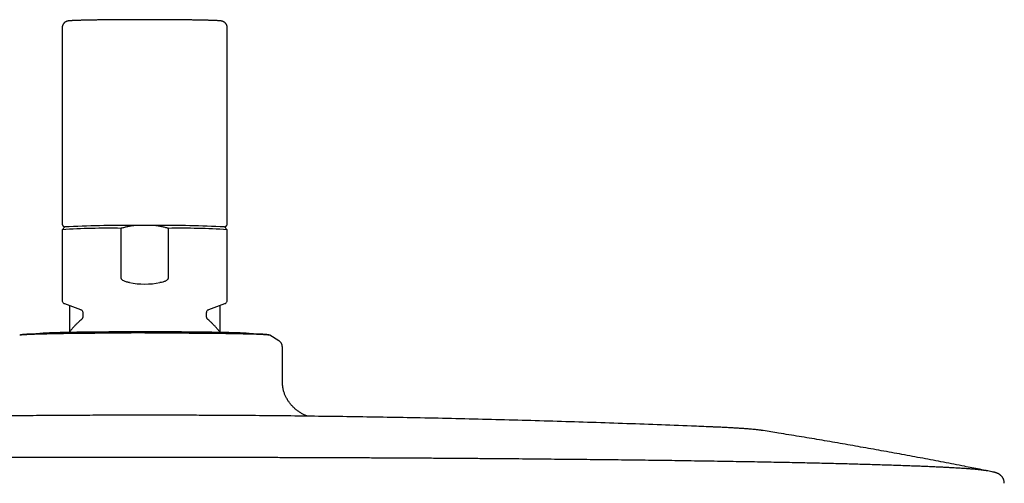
# Model space of a CAD drawing. Header units: millimetres. Extents: x 8 to 1918, y 12 to 2737.
# Tile 109 of 113: x 955 to 1098, y 2670 to 2737. Entities that reach past the tile are written whole.
import ezdxf

# ---------------------------------------------------------------- set-up
doc = ezdxf.new("R2010")
doc.units = ezdxf.units.MM

msp = doc.modelspace()

# ---------------------------------------------------------------- linework, layer by layer
at = {"color": 7, "linetype": 'Continuous', "lineweight": 30}
for p, q in [((961.42, 2736.01), (961.42, 2707.62)), ((985.42, 2707.62), (985.42, 2736.01)), ((961.82, 2707.12), (961.42, 2706.72)), ((961.42, 2706.72), (961.42, 2696.47)), ((969.99, 2699.73), (969.99, 2706.92)), ((974.94, 2707.32), (971.9, 2707.32)), ((976.85, 2706.92), (976.85, 2699.73)), ((985.42, 2706.72), (985.02, 2707.12)), ((985.42, 2696.47), (985.42, 2706.72)), ((961.76, 2695.99), (964.1, 2695.14)), ((962.47, 2695.73), (962.47, 2691.85)), ((982.74, 2695.14), (985.08, 2695.99)), ((984.37, 2691.85), (984.37, 2695.73)), ((964.42, 2694.68), (964.42, 2694.08)), ((982.42, 2694.08), (982.42, 2694.68)), ((982.59, 2693.7), (982.59, 2693.7)), ((971.49, 2691.75), (971.49, 2691.75)), ((973.42, 2691.75), (973.42, 2691.75)), ((992.92, 2690.59), (991.59, 2691.39)), ((991.59, 2691.39), (991.59, 2691.39)), ((993.42, 2689.72), (993.41, 2689.72)), ((993.42, 2685.12), (993.42, 2689.72)), ((1094.68, 2671.94), (1094.73, 2671.93)), ((1095.92, 2671.69), (1095.75, 2671.72)), ((1096.68, 2671.54), (1095.92, 2671.69)), ((1096.69, 2671.54), (1096.58, 2671.56))]:
    msp.add_line(p, q, dxfattribs=at)
at = {"color": 7, "linetype": 'Continuous', "lineweight": 30, "flags": 128}
msp.add_lwpolyline([(985.08, 2695.99), (985.08, 2695.99), (985.09, 2696)], dxfattribs=at)
at = {"color": 7, "linetype": 'Continuous', "lineweight": 30}
for centre, radius, start, end in [((968.2, 2600.06), 106.87, 89.0422, 93.6403), ((969.64, 2564.86), 142.47, 89.0935, 93.1481), ((977.14, 2562.32), 145.01, 86.8874, 90.871), ((978.63, 2600.06), 106.87, 86.3597, 90.9578)]:
    msp.add_arc(centre, radius, start, end, dxfattribs=at)
msp.add_ellipse((973.42, 2710.62), major_axis=(12, 0), ratio=0.982395, start_param=4.526331, end_param=4.898447, dxfattribs=at)
for points, knots in [([(973.42, 2737.21), (973.35, 2737.21), (973.16, 2737.21), (972.85, 2737.21), (972.49, 2737.21), (972.12, 2737.21), (971.75, 2737.2), (971.39, 2737.2), (971.02, 2737.2), (970.66, 2737.2), (970.31, 2737.2), (969.96, 2737.2), (969.61, 2737.19), (969.26, 2737.19), (968.92, 2737.19), (968.59, 2737.19), (968.26, 2737.18), (967.93, 2737.18), (967.61, 2737.18), (967.3, 2737.17), (967, 2737.17), (966.7, 2737.17), (966.41, 2737.16), (966.13, 2737.16), (965.85, 2737.15), (965.59, 2737.15), (965.33, 2737.14), (965.08, 2737.14), (964.84, 2737.13), (964.61, 2737.13), (964.39, 2737.12), (964.18, 2737.12), (963.98, 2737.11), (963.79, 2737.11), (963.61, 2737.1), (963.45, 2737.1), (963.29, 2737.09), (963.14, 2737.08), (963, 2737.08), (962.87, 2737.07), (962.76, 2737.06), (962.65, 2737.06), (962.55, 2737.05), (962.44, 2737.04), (962.36, 2737.03), (962.28, 2737.02), (962.23, 2737.01), (962.19, 2736.99), (962.14, 2736.98), (962.1, 2736.97), (962.05, 2736.95), (961.99, 2736.92), (961.93, 2736.89), (961.87, 2736.85), (961.8, 2736.81), (961.74, 2736.75), (961.67, 2736.68), (961.61, 2736.6), (961.55, 2736.52), (961.5, 2736.43), (961.47, 2736.33), (961.44, 2736.22), (961.42, 2736.12), (961.42, 2736.05), (961.42, 2736.01)], [0, 0, 0, 0, 0.010667, 0.030938, 0.05121, 0.071481, 0.091753, 0.112026, 0.132299, 0.152572, 0.172847, 0.193122, 0.213399, 0.233676, 0.253956, 0.274236, 0.294519, 0.314804, 0.335092, 0.355382, 0.375675, 0.395973, 0.416275, 0.436581, 0.456894, 0.477213, 0.49754, 0.517876, 0.538224, 0.558585, 0.578962, 0.599358, 0.619779, 0.640229, 0.660718, 0.681257, 0.701861, 0.722552, 0.743365, 0.764354, 0.785606, 0.807281, 0.829699, 0.853635, 0.881839, 0.896445, 0.904903, 0.912067, 0.918187, 0.923605, 0.928597, 0.933393, 0.938164, 0.94303, 0.94811, 0.953436, 0.958973, 0.964656, 0.97043, 0.976256, 0.982114, 0.987991, 0.994502, 1, 1, 1, 1]), ([(985.42, 2736.01), (985.42, 2736.03), (985.42, 2736.08), (985.41, 2736.16), (985.39, 2736.27), (985.36, 2736.37), (985.31, 2736.46), (985.26, 2736.55), (985.21, 2736.63), (985.15, 2736.7), (985.09, 2736.76), (985.02, 2736.82), (984.96, 2736.86), (984.9, 2736.9), (984.84, 2736.92), (984.79, 2736.95), (984.74, 2736.97), (984.7, 2736.98), (984.66, 2736.99), (984.61, 2737), (984.57, 2737.01), (984.53, 2737.02), (984.47, 2737.03), (984.39, 2737.04), (984.3, 2737.05), (984.19, 2737.06), (984.08, 2737.06), (983.96, 2737.07), (983.83, 2737.08), (983.69, 2737.08), (983.54, 2737.09), (983.38, 2737.1), (983.2, 2737.1), (983.02, 2737.11), (982.83, 2737.11), (982.63, 2737.12), (982.42, 2737.13), (982.2, 2737.13), (981.97, 2737.14), (981.73, 2737.14), (981.48, 2737.15), (981.22, 2737.15), (980.95, 2737.15), (980.67, 2737.16), (980.39, 2737.16), (980.1, 2737.17), (979.8, 2737.17), (979.5, 2737.17), (979.18, 2737.18), (978.87, 2737.18), (978.54, 2737.18), (978.21, 2737.19), (977.87, 2737.19), (977.53, 2737.19), (977.19, 2737.19), (976.84, 2737.2), (976.48, 2737.2), (976.13, 2737.2), (975.77, 2737.2), (975.41, 2737.2), (975.04, 2737.2), (974.67, 2737.21), (974.31, 2737.21), (973.94, 2737.21), (973.64, 2737.21), (973.47, 2737.21), (973.42, 2737.21)], [0, 0, 0, 0, 0.002141, 0.008315, 0.014348, 0.020251, 0.026028, 0.03168, 0.037202, 0.042583, 0.047801, 0.052829, 0.057651, 0.062291, 0.066828, 0.071393, 0.076107, 0.081151, 0.086749, 0.093177, 0.100815, 0.110229, 0.122415, 0.139589, 0.170113, 0.192405, 0.213571, 0.23597, 0.257614, 0.27883, 0.299787, 0.320574, 0.341245, 0.361831, 0.382355, 0.402831, 0.423272, 0.443683, 0.464072, 0.484442, 0.504796, 0.525139, 0.54547, 0.565793, 0.586108, 0.606417, 0.626721, 0.647019, 0.667314, 0.687605, 0.707893, 0.728179, 0.748462, 0.768743, 0.789022, 0.809299, 0.829576, 0.849851, 0.870125, 0.890399, 0.910671, 0.930943, 0.951215, 0.971486, 0.991758, 1, 1, 1, 1]), ([(961.42, 2707.62), (961.42, 2707.61), (961.42, 2707.58), (961.43, 2707.52), (961.45, 2707.44), (961.48, 2707.38), (961.51, 2707.32), (961.55, 2707.28), (961.59, 2707.24), (961.63, 2707.21), (961.67, 2707.18), (961.7, 2707.16), (961.74, 2707.15), (961.77, 2707.14), (961.8, 2707.13), (961.81, 2707.12), (961.82, 2707.12)], [0, 0, 0, 0, 0.025436, 0.101328, 0.174292, 0.244803, 0.313173, 0.379626, 0.444553, 0.508983, 0.574638, 0.643776, 0.7198, 0.807018, 0.911161, 1, 1, 1, 1]), ([(971.9, 2707.32), (971.74, 2707.3), (971.42, 2707.25), (970.94, 2707.16), (970.46, 2707.05), (970.15, 2706.96), (969.99, 2706.92)], [0, 0, 0, 0, 0.2492931, 0.4985913, 0.7492927, 1, 1, 1, 1]), ([(976.85, 2706.92), (976.69, 2706.96), (976.38, 2707.05), (975.9, 2707.16), (975.42, 2707.25), (975.1, 2707.3), (974.94, 2707.32)], [0, 0, 0, 0, 0.249335, 0.498664, 0.749335, 1, 1, 1, 1]), ([(985.02, 2707.12), (985.03, 2707.12), (985.05, 2707.13), (985.08, 2707.14), (985.11, 2707.15), (985.15, 2707.17), (985.19, 2707.2), (985.23, 2707.23), (985.27, 2707.26), (985.31, 2707.31), (985.35, 2707.37), (985.38, 2707.43), (985.41, 2707.5), (985.42, 2707.57), (985.42, 2707.6), (985.42, 2707.62)], [0, 0, 0, 0, 0.123909, 0.228209, 0.316138, 0.393296, 0.464245, 0.532656, 0.600854, 0.670102, 0.740921, 0.81291, 0.885555, 0.958518, 1, 1, 1, 1]), ([(971.2, 2699.03), (971.12, 2699.05), (970.95, 2699.08), (970.71, 2699.14), (970.48, 2699.23), (970.28, 2699.33), (970.15, 2699.43), (970.07, 2699.52), (970.02, 2699.6), (969.99, 2699.67), (969.99, 2699.72), (969.99, 2699.73)], [0, 0, 0, 0, 0.167751, 0.33623, 0.503676, 0.67001, 0.785436, 0.843943, 0.90227, 0.972054, 1, 1, 1, 1]), ([(976.85, 2699.73), (976.84, 2699.7), (976.83, 2699.62), (976.77, 2699.51), (976.68, 2699.43), (976.57, 2699.34), (976.42, 2699.26), (976.24, 2699.18), (975.98, 2699.1), (975.77, 2699.06), (975.64, 2699.03)], [0, 0, 0, 0, 0.073322, 0.162646, 0.23764, 0.312831, 0.447977, 0.583845, 0.719618, 1, 1, 1, 1]), ([(961.42, 2696.47), (961.42, 2696.42), (961.43, 2696.32), (961.51, 2696.18), (961.61, 2696.06), (961.71, 2696.01), (961.76, 2695.99)], [0, 0, 0, 0, 0.251054, 0.50166, 0.751415, 1, 1, 1, 1]), ([(985.08, 2695.99), (985.12, 2696.01), (985.22, 2696.06), (985.33, 2696.18), (985.4, 2696.32), (985.41, 2696.42), (985.42, 2696.47)], [0, 0, 0, 0, 0.248585, 0.49834, 0.748946, 1, 1, 1, 1]), ([(964.1, 2695.14), (964.14, 2695.12), (964.23, 2695.08), (964.34, 2694.97), (964.4, 2694.83), (964.41, 2694.73), (964.42, 2694.68)], [0, 0, 0, 0, 0.251349, 0.501576, 0.750998, 1, 1, 1, 1]), ([(964.42, 2694.08), (964.42, 2694.04), (964.41, 2693.97), (964.38, 2693.87), (964.32, 2693.78), (964.27, 2693.73), (964.25, 2693.7)], [0, 0, 0, 0, 0.249766, 0.499627, 0.749677, 1, 1, 1, 1]), ([(982.42, 2694.68), (982.42, 2694.73), (982.43, 2694.83), (982.5, 2694.97), (982.6, 2695.08), (982.69, 2695.12), (982.74, 2695.14)], [0, 0, 0, 0, 0.249002, 0.498424, 0.748651, 1, 1, 1, 1]), ([(982.59, 2693.7), (982.56, 2693.73), (982.51, 2693.78), (982.46, 2693.87), (982.42, 2693.97), (982.42, 2694.04), (982.42, 2694.08)], [0, 0, 0, 0, 0.250323, 0.500373, 0.750234, 1, 1, 1, 1]), ([(964.25, 2693.7), (964.17, 2693.64), (963.99, 2693.48), (963.72, 2693.22), (963.43, 2692.94), (963.15, 2692.65), (962.88, 2692.35), (962.64, 2692.06), (962.5, 2691.88), (962.43, 2691.8)], [0, 0, 0, 0, 0.117849, 0.270818, 0.424052, 0.577537, 0.731261, 0.885212, 1, 1, 1, 1]), ([(984.4, 2691.8), (984.38, 2691.83), (984.27, 2691.97), (984.06, 2692.22), (983.78, 2692.54), (983.49, 2692.85), (983.18, 2693.16), (982.88, 2693.44), (982.68, 2693.62), (982.58, 2693.7)], [0, 0, 0, 0, 0.043141, 0.205013, 0.367146, 0.529554, 0.692256, 0.855272, 1, 1, 1, 1]), ([(971.49, 2691.75), (971.32, 2691.75), (971, 2691.75), (970.54, 2691.74), (970.11, 2691.74), (969.73, 2691.74), (969.39, 2691.74), (969.09, 2691.74), (968.82, 2691.74), (968.43, 2691.74), (967.9, 2691.73), (967.17, 2691.73), (966.39, 2691.72), (965.59, 2691.72), (964.81, 2691.71), (964.06, 2691.7), (963.33, 2691.69), (962.63, 2691.69), (961.96, 2691.68), (961.31, 2691.67), (960.68, 2691.66), (960.09, 2691.65), (959.53, 2691.63), (959, 2691.62), (958.5, 2691.61), (958.04, 2691.6), (957.61, 2691.58), (957.21, 2691.57), (956.86, 2691.56), (956.55, 2691.54), (956.27, 2691.53), (956.02, 2691.52), (955.82, 2691.5), (955.66, 2691.49), (955.55, 2691.47), (955.49, 2691.46), (955.44, 2691.46), (955.38, 2691.44), (955.32, 2691.42), (955.28, 2691.4), (955.26, 2691.39)], [0, 0, 0, 0, 0.019746, 0.037963, 0.05466, 0.069843, 0.083518, 0.095689, 0.106357, 0.115543, 0.143142, 0.171511, 0.205902, 0.240346, 0.274849, 0.308403, 0.341916, 0.375416, 0.40891, 0.44241, 0.475928, 0.509479, 0.543048, 0.576581, 0.6101, 0.643616, 0.677132, 0.710652, 0.744172, 0.777026, 0.809881, 0.843065, 0.877345, 0.90823, 0.939295, 0.949253, 0.960424, 0.973025, 0.987085, 1, 1, 1, 1]), ([(971.47, 2691.69), (971.27, 2691.69), (970.85, 2691.69), (970.2, 2691.69), (969.66, 2691.69), (969.25, 2691.69), (968.97, 2691.69), (968.68, 2691.69), (968.37, 2691.69), (968.05, 2691.68), (967.65, 2691.68), (967.22, 2691.68), (966.77, 2691.68), (966.37, 2691.68), (966.06, 2691.67), (965.85, 2691.67), (965.71, 2691.67), (965.58, 2691.67), (965.46, 2691.67), (965.35, 2691.67), (965.25, 2691.67), (965.14, 2691.67), (965.01, 2691.67), (964.84, 2691.66), (964.64, 2691.66), (964.41, 2691.66), (964.14, 2691.66), (963.85, 2691.65), (963.54, 2691.65), (963.2, 2691.64), (962.84, 2691.64), (962.54, 2691.64), (962.34, 2691.63), (962.23, 2691.63), (962.13, 2691.63), (962.04, 2691.63), (961.94, 2691.63), (961.74, 2691.62), (961.45, 2691.62), (961.1, 2691.61), (960.78, 2691.61), (960.47, 2691.6), (960.18, 2691.6), (959.78, 2691.59), (959.28, 2691.58), (958.72, 2691.56), (958.19, 2691.55), (957.85, 2691.54), (957.68, 2691.54), (957.65, 2691.54), (957.63, 2691.53), (957.61, 2691.53), (957.59, 2691.53), (957.55, 2691.53), (957.49, 2691.53), (957.4, 2691.53), (957.3, 2691.52), (957.17, 2691.52), (957.03, 2691.52), (956.9, 2691.51), (956.8, 2691.51), (956.73, 2691.5), (956.66, 2691.5), (956.59, 2691.5), (956.52, 2691.5), (956.44, 2691.49), (956.37, 2691.49), (956.29, 2691.48), (956.2, 2691.48), (956.13, 2691.48), (955.99, 2691.47), (955.8, 2691.46), (955.61, 2691.44), (955.45, 2691.43), (955.33, 2691.41), (955.27, 2691.4), (955.26, 2691.39), (955.26, 2691.39)], [0, 0, 0, 0, 0.023737, 0.04905, 0.075966, 0.086984, 0.098255, 0.10978, 0.12156, 0.134895, 0.149301, 0.169556, 0.188152, 0.205056, 0.220237, 0.226485, 0.23238, 0.237917, 0.243097, 0.247917, 0.252375, 0.256471, 0.262109, 0.26933, 0.27814, 0.288549, 0.300566, 0.313349, 0.327573, 0.343244, 0.360369, 0.378953, 0.385769, 0.390452, 0.395119, 0.399768, 0.4044, 0.409015, 0.430535, 0.44771, 0.464618, 0.481254, 0.497614, 0.513694, 0.549843, 0.585901, 0.621836, 0.657608, 0.660638, 0.661804, 0.663176, 0.664754, 0.666538, 0.668527, 0.674028, 0.680666, 0.690045, 0.70102, 0.713578, 0.726116, 0.735925, 0.741361, 0.747624, 0.754708, 0.762608, 0.770475, 0.779004, 0.788188, 0.798019, 0.808148, 0.81601, 0.85278, 0.8852, 0.917213, 0.95476, 0.99165, 1, 1, 1, 1]), ([(988.79, 2691.6), (988.78, 2691.6), (988.73, 2691.61), (988.67, 2691.62), (988.58, 2691.63), (988.47, 2691.65), (988.34, 2691.66), (988.21, 2691.67), (988.09, 2691.68), (987.96, 2691.69), (987.83, 2691.7), (987.68, 2691.71), (987.53, 2691.71), (987.37, 2691.72), (987.2, 2691.73), (987.03, 2691.73), (986.84, 2691.74), (986.64, 2691.75), (986.44, 2691.75), (986.22, 2691.76), (986, 2691.76), (985.77, 2691.77), (985.53, 2691.78), (985.28, 2691.78), (985.02, 2691.79), (984.75, 2691.79), (984.48, 2691.8), (984.2, 2691.8), (983.91, 2691.81), (983.61, 2691.81), (983.31, 2691.82), (982.99, 2691.82), (982.68, 2691.83), (982.35, 2691.83), (982.02, 2691.84), (981.68, 2691.84), (981.34, 2691.84), (980.99, 2691.85), (980.63, 2691.85), (980.27, 2691.85), (979.91, 2691.86), (979.54, 2691.86), (979.16, 2691.86), (978.79, 2691.87), (978.4, 2691.87), (978.02, 2691.87), (977.63, 2691.87), (977.24, 2691.87), (976.85, 2691.88), (976.46, 2691.88), (976.06, 2691.88), (975.67, 2691.88), (975.28, 2691.88), (974.9, 2691.88), (974.54, 2691.88), (974.23, 2691.88), (973.95, 2691.88), (973.69, 2691.88), (973.36, 2691.88), (973.06, 2691.88), (972.76, 2691.88), (972.49, 2691.88), (972.18, 2691.88), (971.85, 2691.88), (971.51, 2691.88), (971.16, 2691.88), (970.8, 2691.88), (970.43, 2691.88), (970.06, 2691.88), (969.69, 2691.88), (969.32, 2691.87), (968.95, 2691.87), (968.57, 2691.87), (968.2, 2691.87), (967.84, 2691.86), (967.47, 2691.86), (967.11, 2691.86), (966.75, 2691.86), (966.39, 2691.85), (966.04, 2691.85), (965.69, 2691.85), (965.35, 2691.84), (965.02, 2691.84), (964.69, 2691.83), (964.36, 2691.83), (964.04, 2691.83), (963.73, 2691.82), (963.43, 2691.82), (963.13, 2691.81), (962.84, 2691.81), (962.56, 2691.8), (962.29, 2691.8), (962.02, 2691.79), (961.76, 2691.79), (961.51, 2691.78), (961.27, 2691.78), (961.04, 2691.77), (960.81, 2691.76), (960.6, 2691.76), (960.39, 2691.75), (960.2, 2691.75), (960.01, 2691.74), (959.83, 2691.73), (959.66, 2691.73), (959.5, 2691.72), (959.35, 2691.71), (959.2, 2691.71), (959.07, 2691.7), (958.94, 2691.69), (958.82, 2691.69), (958.71, 2691.68), (958.6, 2691.67), (958.49, 2691.66), (958.38, 2691.65), (958.28, 2691.64), (958.2, 2691.63), (958.12, 2691.61), (958.07, 2691.6), (958.05, 2691.6), (958.04, 2691.6)], [0, 0, 0, 0, 0.002703, 0.007332, 0.013871, 0.022874, 0.037592, 0.048543, 0.058002, 0.067612, 0.077121, 0.086538, 0.095879, 0.105163, 0.114403, 0.123609, 0.132789, 0.141948, 0.151091, 0.160221, 0.169341, 0.178451, 0.187554, 0.196652, 0.205744, 0.214832, 0.223916, 0.232996, 0.242074, 0.251149, 0.260222, 0.269292, 0.27836, 0.287426, 0.29649, 0.305552, 0.314612, 0.323669, 0.332724, 0.341775, 0.350824, 0.359869, 0.36891, 0.377945, 0.386974, 0.395996, 0.405007, 0.414006, 0.422987, 0.431945, 0.440867, 0.449735, 0.45851, 0.467111, 0.475314, 0.482525, 0.487901, 0.493982, 0.499968, 0.509815, 0.513806, 0.52043, 0.527307, 0.534684, 0.542381, 0.550326, 0.558463, 0.566748, 0.575153, 0.583655, 0.592234, 0.600878, 0.609576, 0.618318, 0.627097, 0.635907, 0.644743, 0.653601, 0.662476, 0.671365, 0.680266, 0.689175, 0.698091, 0.707012, 0.715935, 0.724859, 0.733782, 0.742703, 0.751619, 0.760531, 0.769435, 0.778332, 0.787219, 0.796097, 0.804962, 0.813814, 0.822653, 0.831476, 0.840284, 0.849074, 0.857847, 0.866602, 0.875339, 0.884058, 0.892762, 0.901453, 0.910136, 0.91882, 0.927519, 0.93626, 0.945085, 0.954078, 0.963419, 0.97358, 0.983554, 0.990276, 0.99561, 0.999763, 1, 1, 1, 1]), ([(991.35, 2691.46), (991.32, 2691.47), (991.28, 2691.47), (991.19, 2691.48), (991.1, 2691.49), (991.01, 2691.5), (990.93, 2691.51), (990.84, 2691.51), (990.73, 2691.52), (990.57, 2691.53), (990.32, 2691.54), (990.01, 2691.56), (989.65, 2691.57), (989.26, 2691.58), (988.83, 2691.6), (988.37, 2691.61), (987.88, 2691.62), (987.36, 2691.63), (986.8, 2691.64), (986.22, 2691.66), (985.6, 2691.67), (984.96, 2691.68), (984.29, 2691.68), (983.6, 2691.69), (982.89, 2691.7), (982.15, 2691.71), (981.4, 2691.72), (980.7, 2691.72), (980.07, 2691.73), (979.52, 2691.73), (978.95, 2691.73), (978.4, 2691.74), (977.96, 2691.74), (977.64, 2691.74), (977.44, 2691.74), (977.23, 2691.74), (977.01, 2691.74), (976.74, 2691.74), (976.44, 2691.74), (976.11, 2691.75), (975.74, 2691.75), (975.35, 2691.75), (974.92, 2691.75), (974.45, 2691.75), (973.95, 2691.75), (973.6, 2691.75), (973.42, 2691.75)], [0, 0, 0, 0, 0.0217033, 0.0414877, 0.0593678, 0.0753543, 0.0894548, 0.1016747, 0.1120228, 0.1386449, 0.1659994, 0.1991849, 0.2324237, 0.2657199, 0.298103, 0.3304423, 0.3627674, 0.3950856, 0.4274076, 0.4597436, 0.4921085, 0.5244983, 0.5568533, 0.5891907, 0.6215236, 0.6538543, 0.6861877, 0.7185199, 0.7411548, 0.7637884, 0.7864216, 0.8088458, 0.8300887, 0.8382213, 0.8461452, 0.853861, 0.8623218, 0.8724007, 0.8841002, 0.8974239, 0.9110675, 0.9260837, 0.9424775, 0.9602557, 0.9794264, 1, 1, 1, 1]), ([(991.49, 2691.41), (991.47, 2691.42), (991.42, 2691.42), (991.31, 2691.44), (991.2, 2691.44), (991.11, 2691.45), (991.04, 2691.46), (990.96, 2691.46), (990.88, 2691.47), (990.78, 2691.48), (990.65, 2691.48), (990.5, 2691.49), (990.33, 2691.5), (990.16, 2691.51), (990.03, 2691.51), (989.93, 2691.52), (989.87, 2691.52), (989.81, 2691.52), (989.75, 2691.52), (989.69, 2691.53), (989.64, 2691.53), (989.59, 2691.53), (989.52, 2691.53), (989.43, 2691.53), (989.32, 2691.54), (989.19, 2691.54), (989.04, 2691.55), (988.87, 2691.55), (988.67, 2691.56), (988.45, 2691.56), (988.19, 2691.57), (987.98, 2691.57), (987.82, 2691.57), (987.73, 2691.58), (987.66, 2691.58), (987.59, 2691.58), (987.51, 2691.58), (987.34, 2691.58), (987.1, 2691.59), (986.78, 2691.59), (986.48, 2691.6), (986.18, 2691.6), (985.87, 2691.61), (985.44, 2691.62), (984.86, 2691.63), (984.12, 2691.63), (983.35, 2691.64), (982.8, 2691.65), (982.51, 2691.65), (982.46, 2691.65), (982.43, 2691.65), (982.4, 2691.65), (982.36, 2691.65), (982.29, 2691.65), (982.18, 2691.66), (982.02, 2691.66), (981.81, 2691.66), (981.56, 2691.66), (981.28, 2691.66), (981.01, 2691.67), (980.79, 2691.67), (980.62, 2691.67), (980.47, 2691.67), (980.3, 2691.67), (980.12, 2691.67), (979.92, 2691.67), (979.72, 2691.68), (979.49, 2691.68), (979.26, 2691.68), (979.03, 2691.68), (978.58, 2691.68), (977.94, 2691.69), (977.09, 2691.69), (976.22, 2691.69), (975.31, 2691.69), (974.36, 2691.7), (973.73, 2691.7), (973.42, 2691.7)], [0, 0, 0, 0, 0.023094, 0.047722, 0.073909, 0.084629, 0.095595, 0.106808, 0.118269, 0.131244, 0.145259, 0.164965, 0.183059, 0.199505, 0.214274, 0.220354, 0.226089, 0.231477, 0.236516, 0.241205, 0.245543, 0.249527, 0.255013, 0.262038, 0.27061, 0.280737, 0.292429, 0.304866, 0.318704, 0.333951, 0.350613, 0.368694, 0.375326, 0.379882, 0.384422, 0.388946, 0.393452, 0.397942, 0.418879, 0.435589, 0.45204, 0.468225, 0.484142, 0.499787, 0.534957, 0.57004, 0.605002, 0.639805, 0.642753, 0.643888, 0.645223, 0.646758, 0.648493, 0.650429, 0.655781, 0.662239, 0.671364, 0.682042, 0.69426, 0.706459, 0.716002, 0.721292, 0.727385, 0.734277, 0.741963, 0.749618, 0.757916, 0.766851, 0.776415, 0.786269, 0.793918, 0.829694, 0.861235, 0.892382, 0.928912, 0.964803, 1, 1, 1, 1]), ([(991.59, 2691.39), (991.58, 2691.39), (991.55, 2691.41), (991.51, 2691.42), (991.47, 2691.44), (991.41, 2691.45), (991.37, 2691.46), (991.35, 2691.46)], [0, 0, 0, 0, 0.127738, 0.291602, 0.49163, 0.727787, 1, 1, 1, 1]), ([(993.42, 2689.72), (993.41, 2689.76), (993.41, 2689.83), (993.4, 2689.93), (993.36, 2690.05), (993.32, 2690.16), (993.25, 2690.28), (993.16, 2690.4), (993.05, 2690.5), (992.97, 2690.56), (992.92, 2690.59)], [0, 0, 0, 0, 0.092559, 0.195299, 0.308194, 0.430903, 0.562723, 0.702553, 0.84891, 1, 1, 1, 1]), ([(997.08, 2679.64), (997.04, 2679.66), (996.97, 2679.68), (996.85, 2679.73), (996.72, 2679.78), (996.57, 2679.85), (996.4, 2679.94), (996.2, 2680.05), (995.93, 2680.21), (995.61, 2680.44), (995.25, 2680.73), (994.92, 2681.04), (994.61, 2681.39), (994.34, 2681.75), (994.09, 2682.14), (993.88, 2682.54), (993.7, 2682.97), (993.59, 2683.35), (993.52, 2683.66), (993.48, 2683.91), (993.46, 2684.1), (993.44, 2684.27), (993.43, 2684.43), (993.42, 2684.63), (993.42, 2684.86), (993.42, 2685.03), (993.42, 2685.12)], [0, 0, 0, 0, 0.0217936, 0.042448, 0.0623582, 0.0871322, 0.1169223, 0.1506078, 0.1873279, 0.252016, 0.3162799, 0.3803017, 0.4441665, 0.5078735, 0.571462, 0.6349356, 0.6982574, 0.761797, 0.7979593, 0.8326947, 0.8642627, 0.8809682, 0.9029558, 0.9301487, 0.9624932, 1, 1, 1, 1]), ([(973.42, 2679.79), (971.74, 2679.78), (969.37, 2679.78), (965.85, 2679.77), (962.78, 2679.76), (959.09, 2679.74), (955.16, 2679.7), (951, 2679.66), (946.67, 2679.61), (942.2, 2679.54), (937.62, 2679.47), (932.96, 2679.38), (928.23, 2679.28), (923.45, 2679.16), (918.64, 2679.04), (913.79, 2678.9), (908.92, 2678.75), (904.04, 2678.58), (899.14, 2678.41), (894.83, 2678.24), (892.15, 2678.13), (891.12, 2678.09)], [0, 0, 0, 0, 0.061047, 0.086337, 0.128505, 0.172834, 0.220891, 0.271568, 0.32435, 0.378785, 0.43451, 0.491237, 0.548736, 0.606831, 0.665386, 0.724297, 0.783486, 0.842893, 0.902473, 0.962191, 1, 1, 1, 1]), ([(1055.72, 2678.09), (1054.77, 2678.13), (1052.15, 2678.24), (1047.85, 2678.4), (1042.82, 2678.58), (1037.77, 2678.75), (1032.7, 2678.91), (1027.62, 2679.05), (1022.5, 2679.19), (1017.34, 2679.31), (1012.32, 2679.41), (1007.46, 2679.5), (1002.78, 2679.57), (998.12, 2679.63), (993.51, 2679.69), (989.03, 2679.73), (984.97, 2679.75), (981.46, 2679.77), (977.72, 2679.78), (975.08, 2679.78), (973.42, 2679.79)], [0, 0, 0, 0, 0.034648, 0.095587, 0.15677, 0.218106, 0.27964, 0.341433, 0.403571, 0.466185, 0.529466, 0.586489, 0.64339, 0.700053, 0.756242, 0.811355, 0.863447, 0.90404, 0.939286, 1, 1, 1, 1]), ([(1063.28, 2677.55), (1063.28, 2677.55), (1063.28, 2677.55), (1063.27, 2677.55), (1063.27, 2677.55), (1063.26, 2677.55), (1063.24, 2677.56), (1063.22, 2677.56), (1063.18, 2677.57), (1063.13, 2677.58), (1063.03, 2677.59), (1062.89, 2677.61), (1062.69, 2677.64), (1062.44, 2677.67), (1062.14, 2677.7), (1061.79, 2677.73), (1061.43, 2677.77), (1061.09, 2677.79), (1060.78, 2677.82), (1060.47, 2677.84), (1060.16, 2677.86), (1059.85, 2677.88), (1059.54, 2677.9), (1059.23, 2677.92), (1058.91, 2677.94), (1058.58, 2677.96), (1058.23, 2677.98), (1057.87, 2677.99), (1057.49, 2678.01), (1057.12, 2678.03), (1056.76, 2678.05), (1056.41, 2678.06), (1056.11, 2678.07), (1055.9, 2678.08), (1055.78, 2678.09), (1055.74, 2678.09), (1055.73, 2678.09), (1055.72, 2678.09), (1055.72, 2678.09), (1055.72, 2678.09), (1055.72, 2678.09), (1055.72, 2678.09)], [0, 0, 0, 0, 0.0001048, 0.000231, 0.0004447, 0.000911, 0.0022516, 0.0049834, 0.0100588, 0.0188874, 0.0337946, 0.0602481, 0.1004889, 0.1419659, 0.1906048, 0.2496057, 0.3112554, 0.3614739, 0.4088689, 0.4540186, 0.497479, 0.5396893, 0.580967, 0.6215324, 0.6615341, 0.7010683, 0.7401885, 0.7827749, 0.8240434, 0.8637075, 0.9013705, 0.9362236, 0.9666232, 0.9892568, 0.9958951, 0.9988992, 0.9996871, 0.9999005, 0.9999631, 0.9999878, 1, 1, 1, 1]), ([(1094.71, 2671.93), (1093.98, 2672.08), (1092.24, 2672.42), (1089.49, 2672.95), (1086.47, 2673.53), (1083.45, 2674.09), (1080.44, 2674.64), (1077.44, 2675.17), (1074.45, 2675.7), (1071.47, 2676.21), (1068.49, 2676.71), (1065.77, 2677.15), (1064.04, 2677.43), (1063.29, 2677.55)], [0, 0, 0, 0, 0.070214, 0.166797, 0.263153, 0.359262, 0.455097, 0.550632, 0.645835, 0.740671, 0.835101, 0.929081, 1, 1, 1, 1]), ([(1095.73, 2671.73), (1095.71, 2671.73), (1095.66, 2671.74), (1095.58, 2671.75), (1095.47, 2671.77), (1095.35, 2671.78), (1095.22, 2671.8), (1095.07, 2671.82), (1094.91, 2671.84), (1094.74, 2671.86), (1094.55, 2671.87), (1094.34, 2671.9), (1094.11, 2671.92), (1093.86, 2671.94), (1093.59, 2671.96), (1093.3, 2671.98), (1092.99, 2672.01), (1092.65, 2672.03), (1092.28, 2672.06), (1091.89, 2672.08), (1091.47, 2672.11), (1091.03, 2672.13), (1090.51, 2672.16), (1089.9, 2672.19), (1089.19, 2672.23), (1088.44, 2672.27), (1087.64, 2672.3), (1086.77, 2672.34), (1085.84, 2672.38), (1084.86, 2672.41), (1083.83, 2672.45), (1082.76, 2672.49), (1081.67, 2672.52), (1080.56, 2672.56), (1079.43, 2672.59), (1078.26, 2672.63), (1077.04, 2672.66), (1075.79, 2672.7), (1074.5, 2672.73), (1073.17, 2672.76), (1071.8, 2672.79), (1070.4, 2672.83), (1068.96, 2672.86), (1067.49, 2672.89), (1066, 2672.92), (1064.46, 2672.95), (1062.85, 2672.98), (1061.16, 2673.01), (1059.38, 2673.04), (1057.56, 2673.07), (1055.7, 2673.1), (1053.8, 2673.13), (1051.89, 2673.16), (1049.99, 2673.19), (1048.09, 2673.21), (1046.15, 2673.24), (1044.19, 2673.26), (1042.2, 2673.29), (1040.19, 2673.31), (1038.16, 2673.33), (1036.1, 2673.35), (1034.03, 2673.37), (1031.95, 2673.39), (1029.86, 2673.41), (1027.77, 2673.43), (1025.66, 2673.45), (1023.48, 2673.47), (1021.23, 2673.48), (1018.91, 2673.5), (1016.57, 2673.52), (1014.22, 2673.53), (1011.86, 2673.55), (1009.53, 2673.56), (1007.23, 2673.57), (1004.98, 2673.58), (1002.71, 2673.59), (1000.44, 2673.6), (998.17, 2673.61), (995.89, 2673.62), (993.61, 2673.62), (991.32, 2673.63), (989.03, 2673.64), (986.75, 2673.64), (984.49, 2673.65), (982.24, 2673.65), (979.99, 2673.65), (977.69, 2673.65), (975.32, 2673.65), (972.91, 2673.65), (970.49, 2673.65), (968.09, 2673.65), (965.68, 2673.65), (963.34, 2673.65), (961.04, 2673.64), (958.8, 2673.64), (956.57, 2673.63), (954.35, 2673.63), (952.14, 2673.62), (949.95, 2673.61), (947.76, 2673.61), (945.58, 2673.6), (943.4, 2673.59), (941.24, 2673.58), (939.1, 2673.57), (936.97, 2673.56), (934.86, 2673.55), (932.69, 2673.53), (930.47, 2673.52), (928.21, 2673.5), (925.97, 2673.49), (923.73, 2673.47), (921.51, 2673.45), (919.34, 2673.44), (917.23, 2673.42), (915.18, 2673.4), (913.14, 2673.38), (911.11, 2673.36), (909.11, 2673.34), (907.12, 2673.32), (905.15, 2673.29), (903.21, 2673.27), (901.28, 2673.25), (899.39, 2673.22), (897.53, 2673.2), (895.7, 2673.17), (893.9, 2673.14), (892.14, 2673.12), (890.43, 2673.09), (888.76, 2673.06), (887.12, 2673.04), (885.51, 2673.01), (883.92, 2672.98), (882.39, 2672.95), (880.92, 2672.92), (879.5, 2672.89), (878.1, 2672.86), (876.74, 2672.83), (875.37, 2672.8), (874.01, 2672.77), (872.65, 2672.74), (871.33, 2672.7), (870.04, 2672.67), (868.79, 2672.63), (867.61, 2672.6), (866.49, 2672.57), (865.43, 2672.53), (864.42, 2672.5), (863.44, 2672.47), (862.5, 2672.43), (861.6, 2672.4), (860.73, 2672.37), (859.9, 2672.33), (859.11, 2672.3), (858.36, 2672.26), (857.65, 2672.23), (856.95, 2672.2), (856.27, 2672.16), (855.62, 2672.12), (855.01, 2672.09), (854.44, 2672.05), (853.91, 2672.01), (853.42, 2671.98), (852.98, 2671.94), (852.57, 2671.9), (852.2, 2671.87), (851.88, 2671.83), (851.69, 2671.81), (851.61, 2671.8)], [0, 0, 0, 0, 0.00132, 0.003727, 0.006247, 0.008833, 0.011528, 0.014333, 0.017247, 0.020334, 0.023535, 0.026851, 0.03028, 0.033823, 0.03748, 0.041252, 0.045138, 0.049137, 0.053251, 0.057479, 0.061816, 0.066186, 0.070566, 0.076604, 0.082662, 0.088738, 0.094832, 0.101435, 0.10806, 0.114706, 0.121374, 0.128064, 0.134777, 0.141125, 0.147493, 0.153881, 0.160288, 0.166714, 0.17316, 0.179625, 0.18611, 0.192614, 0.199138, 0.205564, 0.212008, 0.218472, 0.224954, 0.231976, 0.239019, 0.246084, 0.253171, 0.26028, 0.267411, 0.274154, 0.280917, 0.287699, 0.294482, 0.301252, 0.308011, 0.314758, 0.321492, 0.328214, 0.334924, 0.341503, 0.34807, 0.354625, 0.361168, 0.368222, 0.375261, 0.382287, 0.389299, 0.396298, 0.403283, 0.409856, 0.416418, 0.422967, 0.429504, 0.436029, 0.442542, 0.449043, 0.455531, 0.462008, 0.468472, 0.47481, 0.481135, 0.487449, 0.493751, 0.500544, 0.507323, 0.514088, 0.52084, 0.527578, 0.534302, 0.54063, 0.546946, 0.553249, 0.55954, 0.56582, 0.572087, 0.578342, 0.584604, 0.590883, 0.597179, 0.603379, 0.609595, 0.615828, 0.622078, 0.628845, 0.635631, 0.642437, 0.649262, 0.656106, 0.662969, 0.669458, 0.675963, 0.682486, 0.689026, 0.695583, 0.702157, 0.708748, 0.715356, 0.721982, 0.728624, 0.735164, 0.741721, 0.748294, 0.754884, 0.761254, 0.767638, 0.774038, 0.780454, 0.786884, 0.79333, 0.799422, 0.805527, 0.811646, 0.817779, 0.823925, 0.830458, 0.837007, 0.843571, 0.850151, 0.856744, 0.863306, 0.869446, 0.875543, 0.881594, 0.8876, 0.893562, 0.899587, 0.905564, 0.911496, 0.917381, 0.92322, 0.929012, 0.934758, 0.941025, 0.947236, 0.953391, 0.95949, 0.965533, 0.97152, 0.977451, 0.983326, 0.989145, 0.994907, 1, 1, 1, 1]), ([(1095.14, 2671.81), (1095.14, 2671.81), (1095.11, 2671.82), (1095.07, 2671.84), (1095.01, 2671.86), (1094.94, 2671.88), (1094.86, 2671.9), (1094.8, 2671.91), (1094.76, 2671.92), (1094.74, 2671.93)], [0, 0, 0, 0, 0.046659, 0.202779, 0.369709, 0.544177, 0.729066, 0.924374, 1, 1, 1, 1]), ([(1098.31, 2669.9), (1098.31, 2669.92), (1098.32, 2669.98), (1098.3, 2670.08), (1098.28, 2670.22), (1098.25, 2670.35), (1098.2, 2670.48), (1098.15, 2670.59), (1098.09, 2670.7), (1098.03, 2670.79), (1097.96, 2670.87), (1097.9, 2670.95), (1097.83, 2671.01), (1097.76, 2671.08), (1097.69, 2671.13), (1097.62, 2671.19), (1097.54, 2671.24), (1097.46, 2671.28), (1097.37, 2671.33), (1097.28, 2671.37), (1097.19, 2671.4), (1097.07, 2671.44), (1096.94, 2671.48), (1096.81, 2671.51), (1096.72, 2671.53), (1096.69, 2671.54)], [0, 0, 0, 0, 0.006511, 0.028837, 0.051415, 0.074279, 0.097475, 0.121081, 0.145216, 0.16746, 0.190379, 0.214206, 0.239219, 0.265747, 0.294183, 0.328684, 0.366947, 0.409963, 0.45913, 0.516419, 0.584808, 0.66921, 0.778927, 0.935876, 1, 1, 1, 1])]:
    msp.add_open_spline(points, degree=3, knots=knots, dxfattribs=at)
msp.add_open_spline([(973.42, 2691.75), (973.1, 2691.75), (972.45, 2691.75), (971.81, 2691.75), (971.49, 2691.75)], degree=3, dxfattribs=at)

doc.saveas('drawing.dxf')
